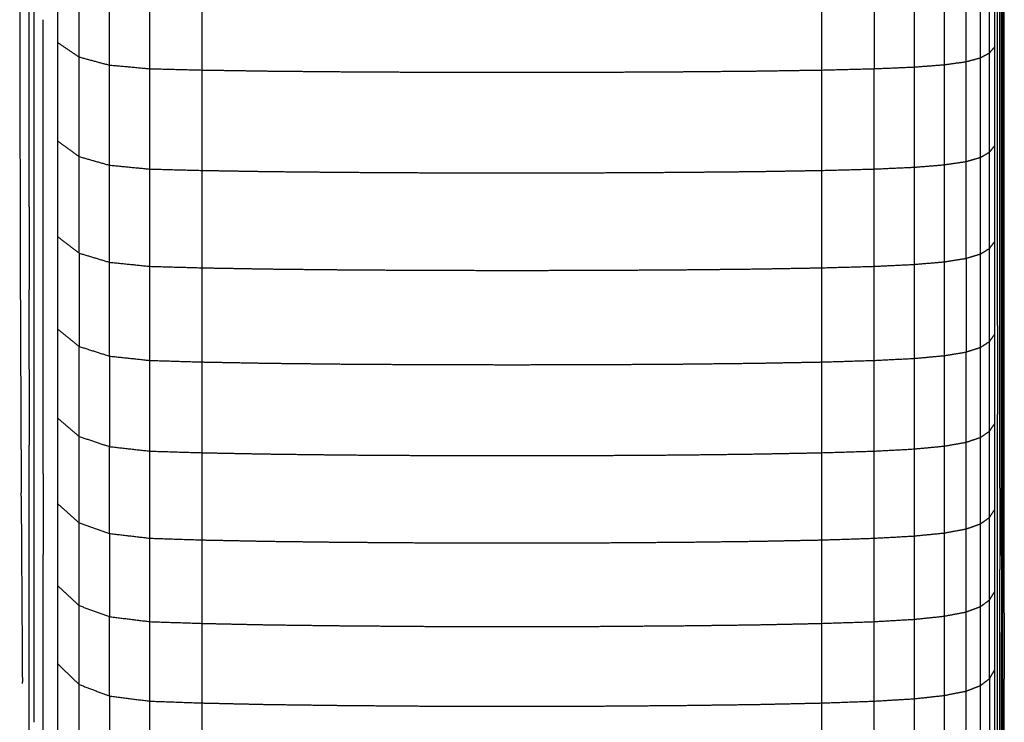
# Model space of a CAD drawing. Header units: millimetres. Extents: x 0 to 20, y 0 to 45.7.
# Tile 37 of 77: x 17.6 to 19.5, y 2.6 to 3.9. Entities that reach past the tile are written whole.
import ezdxf

# ---------------------------------------------------------------- set-up
doc = ezdxf.new("R2010")
doc.units = ezdxf.units.MM
doc.header["$MEASUREMENT"] = 0
doc.layers.add('Make2D$visible$lines', color=7, linetype='Continuous', true_color=0x000000)

msp = doc.modelspace()

# ---------------------------------------------------------------- linework, layer by layer
at = {"layer": 'Make2D$visible$lines'}
for points in [[(19.5201, 3.9064), (19.5201, 4.0015), (19.5201, 4.0966)], [(19.5169, 3.8872), (19.5169, 3.983), (19.5169, 4.0787)], [(17.6669, 3.885), (17.6669, 3.9724), (17.6669, 4.0597)], [(17.7213, 3.8645), (17.7213, 3.9611), (17.7213, 4.0576)], [(19.5126, 3.8705), (19.5126, 3.9668), (19.5126, 4.0632)], [(19.4973, 3.8449), (19.4973, 3.9422), (19.4973, 4.0394)], [(19.5071, 3.8565), (19.5071, 3.9533), (19.5071, 4.0501)], [(17.7623, 3.837), (17.7623, 3.9345), (17.7623, 4.032)], [(17.8197, 3.8217), (17.8197, 3.9198), (17.8197, 4.0178)], [(19.4117, 3.8225), (19.4117, 3.9205), (19.4117, 4.0185)], [(19.4526, 3.8282), (19.4526, 3.926), (19.4526, 4.0238)], [(19.4801, 3.8356), (19.4801, 3.9332), (19.4801, 4.0307)], [(19.5254, 3.8493), (19.5254, 3.9378), (19.5254, 4.0263)], [(17.8967, 3.8148), (17.8967, 3.9131), (17.8967, 4.0114)], [(17.9963, 3.8123), (17.9963, 3.9107), (17.9963, 4.0091)], [(19.1777, 3.8123), (19.1777, 3.9107), (19.1777, 4.0091)], [(19.2772, 4.0114), (19.2772, 3.9131), (19.2772, 3.8148)], [(19.3542, 3.8181), (19.3542, 3.9162), (19.3542, 4.0144)], [(17.6488, 3.9767), (17.649, 3.8605), (17.6491, 3.7443)], [(17.6767, 3.7914), (17.6767, 3.8817), (17.6767, 3.9719)], [(19.5224, 3.744), (19.5224, 3.8358), (19.5224, 3.9276)], [(17.6938, 3.7233), (17.6938, 3.8157), (17.6938, 3.9082)], [(19.5201, 3.7214), (19.5201, 3.8139), (19.5201, 3.9064)], [(17.6669, 3.7156), (17.6669, 3.8003), (17.6669, 3.885)], [(19.5169, 3.7009), (19.5169, 3.7941), (19.5169, 3.8872)], [(19.5126, 3.683), (19.5126, 3.7767), (19.5126, 3.8705)], [(17.7213, 3.8645), (17.7418, 3.8507), (17.7623, 3.837)], [(17.7213, 3.6767), (17.7213, 3.7706), (17.7213, 3.8645)], [(19.4973, 3.8449), (19.5022, 3.8507), (19.5071, 3.8565)], [(19.5071, 3.6681), (19.5071, 3.7623), (19.5071, 3.8565)], [(19.5254, 3.6777), (19.5254, 3.7635), (19.5254, 3.8493)], [(17.7623, 3.837), (17.791, 3.8293), (17.8197, 3.8217)], [(17.7623, 3.6473), (17.7623, 3.7421), (17.7623, 3.837)], [(19.4526, 3.8282), (19.4664, 3.8319), (19.4801, 3.8356)], [(19.4801, 3.8356), (19.4887, 3.8403), (19.4973, 3.8449)], [(19.4801, 3.6458), (19.4801, 3.7407), (19.4801, 3.8356)], [(19.4973, 3.6558), (19.4973, 3.7504), (19.4973, 3.8449)], [(17.8197, 3.631), (17.8197, 3.7263), (17.8197, 3.8217)], [(17.8197, 3.8217), (17.8582, 3.8183), (17.8967, 3.8148)], [(17.8967, 3.6236), (17.8967, 3.7192), (17.8967, 3.8148)], [(17.8967, 3.8148), (17.9465, 3.8136), (17.9963, 3.8123)], [(17.9963, 3.621), (17.9963, 3.7167), (17.9963, 3.8123)], [(17.9963, 3.8123), (18.0589, 3.8114), (18.1215, 3.8104)], [(18.1215, 3.8104), (18.1938, 3.8097), (18.266, 3.8091)], [(18.908, 3.8091), (18.9802, 3.8097), (19.0524, 3.8104)], [(19.0524, 3.8104), (19.115, 3.8114), (19.1777, 3.8123)], [(19.1777, 3.8123), (19.2274, 3.8136), (19.2772, 3.8148)], [(19.1777, 3.621), (19.1777, 3.7167), (19.1777, 3.8123)], [(19.2772, 3.8148), (19.3157, 3.8164), (19.3542, 3.8181)], [(19.2772, 3.6236), (19.2772, 3.7192), (19.2772, 3.8148)], [(19.3542, 3.8181), (19.3829, 3.8203), (19.4117, 3.8225)], [(19.3542, 3.6271), (19.3542, 3.7226), (19.3542, 3.8181)], [(19.4117, 3.8225), (19.4321, 3.8253), (19.4526, 3.8282)], [(19.4117, 3.6318), (19.4117, 3.7271), (19.4117, 3.8225)], [(19.4526, 3.6379), (19.4526, 3.7331), (19.4526, 3.8282)], [(17.6767, 3.6162), (17.6767, 3.7038), (17.6767, 3.7914)], [(18.266, 3.8091), (18.3446, 3.8087), (18.4233, 3.8082)], [(18.4233, 3.8082), (18.5051, 3.8081), (18.587, 3.808)], [(18.587, 3.808), (18.6688, 3.8081), (18.7507, 3.8082)], [(18.7507, 3.8082), (18.8293, 3.8087), (18.908, 3.8091)], [(17.6491, 3.7443), (17.6496, 3.5693), (17.65, 3.3943)], [(19.5224, 3.566), (19.5224, 3.655), (19.5224, 3.744)], [(17.6938, 3.544), (17.6938, 3.6336), (17.6938, 3.7233)], [(19.5201, 3.5419), (19.5201, 3.6316), (19.5201, 3.7214)], [(17.6669, 3.5518), (17.6669, 3.6337), (17.6669, 3.7156)], [(19.5169, 3.5202), (19.5169, 3.6106), (19.5169, 3.7009)], [(19.5126, 3.5012), (19.5126, 3.5921), (19.5126, 3.683)], [(17.7213, 3.6767), (17.7418, 3.662), (17.7623, 3.6473)], [(17.7213, 3.4945), (17.7213, 3.5856), (17.7213, 3.6767)], [(19.4973, 3.6558), (19.5022, 3.6619), (19.5071, 3.6681)], [(19.5071, 3.4854), (19.5071, 3.5767), (19.5071, 3.6681)], [(19.5254, 3.5118), (19.5254, 3.5948), (19.5254, 3.6777)], [(17.7623, 3.4633), (17.7623, 3.5553), (17.7623, 3.6473)], [(17.7623, 3.6473), (17.791, 3.6391), (17.8197, 3.631)], [(19.4526, 3.6379), (19.4664, 3.6419), (19.4801, 3.6458)], [(19.4801, 3.6458), (19.4887, 3.6508), (19.4973, 3.6558)], [(19.4801, 3.4618), (19.4801, 3.5538), (19.4801, 3.6458)], [(19.4973, 3.4723), (19.4973, 3.564), (19.4973, 3.6558)], [(17.8197, 3.631), (17.8582, 3.6273), (17.8967, 3.6236)], [(17.8197, 3.446), (17.8197, 3.5385), (17.8197, 3.631)], [(17.8967, 3.4382), (17.8967, 3.5309), (17.8967, 3.6236)], [(17.8967, 3.6236), (17.9465, 3.6223), (17.9963, 3.621)], [(19.1777, 3.621), (19.2274, 3.6223), (19.2772, 3.6236)], [(19.2772, 3.6236), (19.3157, 3.6254), (19.3542, 3.6271)], [(19.2772, 3.4382), (19.2772, 3.5309), (19.2772, 3.6236)], [(19.3542, 3.6271), (19.3829, 3.6294), (19.4117, 3.6318)], [(19.3542, 3.4419), (19.3542, 3.5345), (19.3542, 3.6271)], [(19.4117, 3.6318), (19.4321, 3.6349), (19.4526, 3.6379)], [(19.4117, 3.4468), (19.4117, 3.5393), (19.4117, 3.6318)], [(19.4526, 3.4534), (19.4526, 3.5456), (19.4526, 3.6379)], [(17.6767, 3.4469), (17.6767, 3.5315), (17.6767, 3.6162)], [(17.9963, 3.621), (18.0589, 3.62), (18.1215, 3.6189)], [(17.9963, 3.4354), (17.9963, 3.5282), (17.9963, 3.621)], [(18.1215, 3.6189), (18.1938, 3.6182), (18.266, 3.6175)], [(18.266, 3.6175), (18.3446, 3.617), (18.4233, 3.6166)], [(18.4233, 3.6166), (18.5051, 3.6165), (18.587, 3.6163)], [(18.587, 3.6163), (18.6688, 3.6165), (18.7507, 3.6166)], [(18.7507, 3.6166), (18.8293, 3.617), (18.908, 3.6175)], [(18.908, 3.6175), (18.9802, 3.6182), (19.0524, 3.6189)], [(19.0524, 3.6189), (19.115, 3.62), (19.1777, 3.621)], [(19.1777, 3.4354), (19.1777, 3.5282), (19.1777, 3.621)], [(19.5224, 3.3938), (19.5224, 3.4799), (19.5224, 3.566)], [(17.6669, 3.5518), (17.6669, 3.4729), (17.6669, 3.394)], [(17.6938, 3.3706), (17.6938, 3.4573), (17.6938, 3.544)], [(19.5201, 3.3684), (19.5201, 3.4552), (19.5201, 3.5419)], [(19.5169, 3.3455), (19.5169, 3.4329), (19.5169, 3.5202)], [(19.5254, 3.3519), (19.5254, 3.4319), (19.5254, 3.5118)], [(17.7213, 3.4945), (17.7418, 3.4789), (17.7623, 3.4633)], [(17.7213, 3.3183), (17.7213, 3.4064), (17.7213, 3.4945)], [(19.5126, 3.3255), (19.5126, 3.4133), (19.5126, 3.5012)], [(19.4801, 3.4618), (19.4887, 3.467), (19.4973, 3.4723)], [(19.4973, 3.4723), (19.5022, 3.4788), (19.5071, 3.4854)], [(19.4973, 3.2949), (19.4973, 3.3836), (19.4973, 3.4723)], [(19.5071, 3.3087), (19.5071, 3.397), (19.5071, 3.4854)], [(17.7623, 3.4633), (17.791, 3.4546), (17.8197, 3.446)], [(17.7623, 3.4633), (17.7623, 3.3743), (17.7623, 3.2854)], [(19.4117, 3.4468), (19.4321, 3.4501), (19.4526, 3.4534)], [(19.4526, 3.4534), (19.4664, 3.4576), (19.4801, 3.4618)], [(19.4526, 3.4534), (19.4526, 3.3641), (19.4526, 3.2749)], [(19.4801, 3.2838), (19.4801, 3.3728), (19.4801, 3.4618)], [(17.6767, 3.2837), (17.6767, 3.3653), (17.6767, 3.4469)], [(17.8197, 3.2671), (17.8197, 3.3566), (17.8197, 3.446)], [(17.8197, 3.446), (17.8582, 3.4421), (17.8967, 3.4382)], [(17.8967, 3.2589), (17.8967, 3.3485), (17.8967, 3.4382)], [(17.8967, 3.4382), (17.9465, 3.4368), (17.9963, 3.4354)], [(17.9963, 3.2559), (17.9963, 3.3457), (17.9963, 3.4354)], [(17.9963, 3.4354), (18.0589, 3.4343), (18.1215, 3.4332)], [(19.0524, 3.4332), (19.115, 3.4343), (19.1777, 3.4354)], [(19.1777, 3.4354), (19.2274, 3.4368), (19.2772, 3.4382)], [(19.1777, 3.2559), (19.1777, 3.3457), (19.1777, 3.4354)], [(19.2772, 3.4382), (19.3157, 3.44), (19.3542, 3.4419)], [(19.2772, 3.2589), (19.2772, 3.3485), (19.2772, 3.4382)], [(19.3542, 3.4419), (19.3829, 3.4444), (19.4117, 3.4468)], [(19.3542, 3.2628), (19.3542, 3.3523), (19.3542, 3.4419)], [(19.4117, 3.268), (19.4117, 3.3574), (19.4117, 3.4468)], [(18.1215, 3.4332), (18.1938, 3.4324), (18.266, 3.4317)], [(18.266, 3.4317), (18.3446, 3.4312), (18.4233, 3.4307)], [(18.4233, 3.4307), (18.5051, 3.4306), (18.587, 3.4304)], [(18.587, 3.4304), (18.6688, 3.4306), (18.7507, 3.4307)], [(18.7507, 3.4307), (18.8293, 3.4312), (18.908, 3.4317)], [(18.908, 3.4317), (18.9802, 3.4324), (19.0524, 3.4332)], [(17.65, 3.3943), (17.65, 3.3863), (17.65, 3.3782)], [(17.6669, 3.2423), (17.6669, 3.3182), (17.6669, 3.394)], [(19.5224, 3.2279), (19.5224, 3.3109), (19.5224, 3.3938)], [(17.65, 3.3774), (17.6508, 3.1984), (17.6516, 3.0194)], [(17.6938, 3.2035), (17.6938, 3.287), (17.6938, 3.3706)], [(19.5201, 3.2012), (19.5201, 3.2848), (19.5201, 3.3684)], [(19.5169, 3.1771), (19.5169, 3.2613), (19.5169, 3.3455)], [(19.5254, 3.1983), (19.5254, 3.2751), (19.5254, 3.3519)], [(19.5126, 3.3255), (19.5126, 3.2408), (19.5126, 3.1561)], [(17.7213, 3.3183), (17.7418, 3.3019), (17.7623, 3.2854)], [(17.7213, 3.1486), (17.7213, 3.2334), (17.7213, 3.3183)], [(19.4973, 3.2949), (19.5022, 3.3018), (19.5071, 3.3087)], [(19.5071, 3.1385), (19.5071, 3.2236), (19.5071, 3.3087)], [(17.7623, 3.2854), (17.791, 3.2763), (17.8197, 3.2671)], [(17.7623, 3.1139), (17.7623, 3.1997), (17.7623, 3.2854)], [(19.4801, 3.2838), (19.4887, 3.2893), (19.4973, 3.2949)], [(19.4973, 3.124), (19.4973, 3.2094), (19.4973, 3.2949)], [(17.6767, 3.1269), (17.6767, 3.2053), (17.6767, 3.2837)], [(17.8197, 3.2671), (17.8582, 3.263), (17.8967, 3.2589)], [(17.8197, 3.2671), (17.8197, 3.1809), (17.8197, 3.0948)], [(19.3542, 3.2628), (19.3829, 3.2654), (19.4117, 3.268)], [(19.4117, 3.268), (19.4321, 3.2715), (19.4526, 3.2749)], [(19.4117, 3.0957), (19.4117, 3.1819), (19.4117, 3.268)], [(19.4526, 3.2749), (19.4664, 3.2793), (19.4801, 3.2838)], [(19.4526, 3.1029), (19.4526, 3.1889), (19.4526, 3.2749)], [(19.4801, 3.1122), (19.4801, 3.198), (19.4801, 3.2838)], [(17.8967, 3.0861), (17.8967, 3.1725), (17.8967, 3.2589)], [(17.8967, 3.2589), (17.9465, 3.2574), (17.9963, 3.2559)], [(17.9963, 3.2559), (18.0589, 3.2548), (18.1215, 3.2536)], [(17.9963, 3.083), (17.9963, 3.1694), (17.9963, 3.2559)], [(18.1215, 3.2536), (18.1938, 3.2528), (18.266, 3.252)], [(18.266, 3.252), (18.3446, 3.2515), (18.4233, 3.251)], [(18.4233, 3.251), (18.5051, 3.2509), (18.587, 3.2507)], [(18.587, 3.2507), (18.6688, 3.2509), (18.7507, 3.251)], [(18.7507, 3.251), (18.8293, 3.2515), (18.908, 3.252)], [(18.908, 3.252), (18.9802, 3.2528), (19.0524, 3.2536)], [(19.0524, 3.2536), (19.115, 3.2548), (19.1777, 3.2559)], [(19.1777, 3.2559), (19.2274, 3.2574), (19.2772, 3.2589)], [(19.1777, 3.083), (19.1777, 3.1694), (19.1777, 3.2559)], [(19.2772, 3.2589), (19.3157, 3.2608), (19.3542, 3.2628)], [(19.2772, 3.0861), (19.2772, 3.1725), (19.2772, 3.2589)], [(19.3542, 3.0902), (19.3542, 3.1765), (19.3542, 3.2628)], [(17.6669, 3.2423), (17.6669, 3.1697), (17.6669, 3.0972)], [(19.5224, 3.0685), (19.5224, 3.1482), (19.5224, 3.2279)], [(17.6938, 3.043), (17.6938, 3.1232), (17.6938, 3.2035)], [(19.5201, 3.0406), (19.5201, 3.1209), (19.5201, 3.2012)], [(19.5254, 3.0513), (19.5254, 3.1248), (19.5254, 3.1983)], [(19.5169, 3.0154), (19.5169, 3.0962), (19.5169, 3.1771)], [(19.5126, 2.9933), (19.5126, 3.0747), (19.5126, 3.1561)], [(17.7213, 2.9855), (17.7213, 3.067), (17.7213, 3.1486)], [(17.7213, 3.1486), (17.7418, 3.1312), (17.7623, 3.1139)], [(19.4973, 3.124), (19.5022, 3.1312), (19.5071, 3.1384)], [(19.5071, 2.9749), (19.5071, 3.0567), (19.5071, 3.1384)], [(17.6767, 2.9768), (17.6767, 3.0518), (17.6767, 3.1269)], [(19.4801, 3.1122), (19.4887, 3.1181), (19.4973, 3.124)], [(19.4973, 2.9597), (19.4973, 3.0418), (19.4973, 3.124)], [(17.6669, 2.9587), (17.6669, 3.0279), (17.6669, 3.0971)], [(17.7623, 3.1139), (17.791, 3.1043), (17.8197, 3.0947)], [(17.7623, 2.9492), (17.7623, 3.0316), (17.7623, 3.1139)], [(19.4117, 3.0957), (19.4321, 3.0993), (19.4526, 3.1029)], [(19.4526, 3.1029), (19.4664, 3.1076), (19.4801, 3.1122)], [(19.4526, 2.9377), (19.4526, 3.0203), (19.4526, 3.1029)], [(19.4801, 2.9475), (19.4801, 3.0298), (19.4801, 3.1122)], [(17.8197, 2.9292), (17.8197, 3.012), (17.8197, 3.0947)], [(17.8197, 3.0947), (17.8582, 3.0904), (17.8967, 3.0861)], [(17.8967, 2.9201), (17.8967, 3.0031), (17.8967, 3.0861)], [(17.8967, 3.0861), (17.9465, 3.0845), (17.9963, 3.083)], [(17.9963, 2.9168), (17.9963, 2.9999), (17.9963, 3.083)], [(17.9963, 3.083), (18.0589, 3.0818), (18.1215, 3.0806)], [(18.1215, 3.0806), (18.1938, 3.0797), (18.266, 3.0788)], [(18.266, 3.0788), (18.3446, 3.0783), (18.4233, 3.0778)], [(18.4233, 3.0778), (18.5051, 3.0776), (18.587, 3.0775)], [(18.587, 3.0775), (18.6688, 3.0776), (18.7507, 3.0778)], [(18.7507, 3.0778), (18.8293, 3.0783), (18.908, 3.0788)], [(18.908, 3.0788), (18.9802, 3.0797), (19.0524, 3.0806)], [(19.0524, 3.0806), (19.115, 3.0818), (19.1777, 3.083)], [(19.1777, 3.083), (19.2274, 3.0845), (19.2772, 3.0861)], [(19.1777, 2.9168), (19.1777, 2.9999), (19.1777, 3.083)], [(19.2772, 3.0861), (19.3157, 3.0881), (19.3542, 3.0902)], [(19.2772, 2.9201), (19.2772, 3.0031), (19.2772, 3.0861)], [(19.3542, 3.0902), (19.3829, 3.0929), (19.4117, 3.0957)], [(19.3542, 2.9244), (19.3542, 3.0073), (19.3542, 3.0902)], [(19.4117, 2.9301), (19.4117, 3.0129), (19.4117, 3.0957)], [(19.5224, 2.9159), (19.5224, 2.9922), (19.5224, 3.0685)], [(17.6938, 3.043), (17.6938, 2.9661), (17.6938, 2.8893)], [(19.5201, 2.8868), (19.5201, 2.9637), (19.5201, 3.0406)], [(19.5254, 2.911), (19.5254, 2.9812), (19.5254, 3.0513)], [(17.6515, 3.0194), (17.6515, 3.013), (17.6516, 3.0065)], [(17.6516, 3.0005), (17.6516, 3.0035), (17.6516, 3.0065)], [(19.5169, 3.0154), (19.5169, 2.9379), (19.5169, 2.8605)], [(17.6516, 3.0005), (17.6527, 2.8235), (17.6539, 2.6466)], [(17.7213, 2.8293), (17.7213, 2.9074), (17.7213, 2.9855)], [(17.7213, 2.9855), (17.7418, 2.9674), (17.7623, 2.9492)], [(19.5126, 2.8375), (19.5126, 2.9154), (19.5126, 2.9933)], [(17.6767, 2.8336), (17.6767, 2.9052), (17.6767, 2.9768)], [(19.4973, 2.9597), (19.5022, 2.9673), (19.5071, 2.9749)], [(19.5071, 2.8183), (19.5071, 2.8966), (19.5071, 2.9749)], [(17.6669, 2.8272), (17.6669, 2.893), (17.6669, 2.9587)], [(17.7623, 2.7916), (17.7623, 2.8704), (17.7623, 2.9492)], [(17.7623, 2.9492), (17.791, 2.9392), (17.8197, 2.9291)], [(19.4526, 2.9377), (19.4664, 2.9426), (19.4801, 2.9474)], [(19.4801, 2.9474), (19.4887, 2.9536), (19.4973, 2.9597)], [(19.4801, 2.7897), (19.4801, 2.8686), (19.4801, 2.9474)], [(19.4973, 2.8025), (19.4973, 2.8811), (19.4973, 2.9597)], [(17.8197, 2.9291), (17.8197, 2.8499), (17.8197, 2.7706)], [(17.8197, 2.9291), (17.8582, 2.9246), (17.8967, 2.9201)], [(19.3542, 2.9244), (19.3829, 2.9273), (19.4117, 2.9301)], [(19.4117, 2.9301), (19.4321, 2.9339), (19.4526, 2.9377)], [(19.4117, 2.7716), (19.4117, 2.8509), (19.4117, 2.9301)], [(19.4526, 2.7795), (19.4526, 2.8586), (19.4526, 2.9377)], [(17.8967, 2.7611), (17.8967, 2.8406), (17.8967, 2.9201)], [(17.8967, 2.9201), (17.9465, 2.9184), (17.9963, 2.9168)], [(17.9963, 2.7578), (17.9963, 2.8373), (17.9963, 2.9168)], [(17.9963, 2.9168), (18.0589, 2.9156), (18.1215, 2.9143)], [(18.1215, 2.9143), (18.1938, 2.9134), (18.266, 2.9125)], [(18.266, 2.9125), (18.3446, 2.912), (18.4233, 2.9114)], [(18.4233, 2.9114), (18.5051, 2.9112), (18.587, 2.9111)], [(18.587, 2.9111), (18.6688, 2.9112), (18.7507, 2.9114)], [(18.7507, 2.9114), (18.8293, 2.912), (18.908, 2.9125)], [(18.908, 2.9125), (18.9802, 2.9134), (19.0524, 2.9143)], [(19.0524, 2.9143), (19.115, 2.9156), (19.1777, 2.9168)], [(19.1777, 2.9168), (19.2274, 2.9184), (19.2772, 2.9201)], [(19.1777, 2.7578), (19.1777, 2.8373), (19.1777, 2.9168)], [(19.2772, 2.9201), (19.3157, 2.9222), (19.3542, 2.9244)], [(19.2772, 2.7611), (19.2772, 2.8406), (19.2772, 2.9201)], [(19.3542, 2.7656), (19.3542, 2.845), (19.3542, 2.9244)], [(19.5224, 2.7704), (19.5224, 2.8432), (19.5224, 2.9159)], [(19.5254, 2.7779), (19.5254, 2.8445), (19.5254, 2.911)], [(17.6938, 2.7427), (17.6938, 2.816), (17.6938, 2.8893)], [(19.5201, 2.8868), (19.5201, 2.8135), (19.5201, 2.7401)], [(19.5169, 2.7128), (19.5169, 2.7867), (19.5169, 2.8605)], [(19.5126, 2.6889), (19.5126, 2.7632), (19.5126, 2.8375)], [(17.6669, 2.703), (17.6669, 2.7651), (17.6669, 2.8272)], [(17.6767, 2.6977), (17.6767, 2.7656), (17.6767, 2.8336)], [(17.7213, 2.6804), (17.7213, 2.7549), (17.7213, 2.8293)], [(17.7213, 2.8293), (17.7418, 2.8104), (17.7623, 2.7916)], [(19.4973, 2.8025), (19.5022, 2.8104), (19.5071, 2.8183)], [(19.5071, 2.669), (19.5071, 2.7436), (19.5071, 2.8183)], [(19.4801, 2.7897), (19.4887, 2.7961), (19.4973, 2.8025)], [(19.4973, 2.6525), (19.4973, 2.7275), (19.4973, 2.8025)], [(17.7623, 2.7916), (17.791, 2.7811), (17.8197, 2.7706)], [(17.7623, 2.6412), (17.7623, 2.7164), (17.7623, 2.7916)], [(19.4117, 2.7716), (19.4321, 2.7756), (19.4526, 2.7795)], [(19.4526, 2.7795), (19.4664, 2.7846), (19.4801, 2.7897)], [(19.4526, 2.6287), (19.4526, 2.7041), (19.4526, 2.7795)], [(19.4801, 2.6392), (19.4801, 2.7145), (19.4801, 2.7897)], [(19.5254, 2.7779), (19.5254, 2.7149), (19.5254, 2.652)], [(17.8197, 2.7706), (17.8582, 2.7659), (17.8967, 2.7611)], [(17.8197, 2.6194), (17.8197, 2.695), (17.8197, 2.7706)], [(17.8967, 2.6096), (17.8967, 2.6854), (17.8967, 2.7611)], [(17.8967, 2.7611), (17.9465, 2.7594), (17.9963, 2.7578)], [(19.1777, 2.7578), (19.2274, 2.7594), (19.2772, 2.7611)], [(19.2772, 2.7611), (19.3157, 2.7634), (19.3542, 2.7656)], [(19.2772, 2.6096), (19.2772, 2.6854), (19.2772, 2.7611)], [(19.3542, 2.7656), (19.3829, 2.7686), (19.4117, 2.7716)], [(19.3542, 2.6142), (19.3542, 2.6899), (19.3542, 2.7656)], [(19.4117, 2.6205), (19.4117, 2.6961), (19.4117, 2.7716)], [(19.5224, 2.6322), (19.5224, 2.7013), (19.5224, 2.7704)], [(17.6938, 2.6035), (17.6938, 2.6731), (17.6938, 2.7427)], [(17.9963, 2.6061), (17.9963, 2.6819), (17.9963, 2.7578)], [(17.9963, 2.7578), (18.0589, 2.7564), (18.1215, 2.7551)], [(18.1215, 2.7551), (18.1938, 2.7542), (18.266, 2.7533)], [(18.266, 2.7533), (18.3446, 2.7527), (18.4233, 2.7521)], [(18.4233, 2.7521), (18.5051, 2.7519), (18.587, 2.7518)], [(18.587, 2.7518), (18.6688, 2.7519), (18.7507, 2.7521)], [(18.7507, 2.7521), (18.8293, 2.7527), (18.908, 2.7533)], [(18.908, 2.7533), (18.9802, 2.7542), (19.0524, 2.7551)], [(19.0524, 2.7551), (19.115, 2.7564), (19.1777, 2.7578)], [(19.1777, 2.6061), (19.1777, 2.6819), (19.1777, 2.7578)], [(19.5201, 2.6009), (19.5201, 2.6705), (19.5201, 2.7401)], [(17.6669, 2.5863), (17.6669, 2.6446), (17.6669, 2.703)], [(19.5169, 2.5726), (19.5169, 2.6427), (19.5169, 2.7128)], [(17.6767, 2.5692), (17.6767, 2.6335), (17.6767, 2.6977)], [(19.5126, 2.5478), (19.5126, 2.6184), (19.5126, 2.6889)], [(17.7213, 2.6804), (17.7418, 2.6608), (17.7623, 2.6412)], [(17.7213, 2.539), (17.7213, 2.6097), (17.7213, 2.6804)], [(19.4973, 2.6525), (19.5022, 2.6608), (19.5071, 2.669)], [(19.5071, 2.5272), (19.5071, 2.5981), (19.5071, 2.669)], [(17.6539, 2.6433), (17.6539, 2.6449), (17.6539, 2.6466)], [(19.4801, 2.6392), (19.4887, 2.6459), (19.4973, 2.6525)], [(19.4973, 2.6525), (19.4973, 2.5813), (19.4973, 2.5101)], [(19.5254, 2.5338), (19.5254, 2.5929), (19.5254, 2.652)], [(17.7623, 2.6412), (17.791, 2.6303), (17.8197, 2.6194)], [(17.7623, 2.4984), (17.7623, 2.5698), (17.7623, 2.6412)], [(19.4117, 2.6205), (19.4321, 2.6246), (19.4526, 2.6287)], [(19.4526, 2.6287), (19.4664, 2.634), (19.4801, 2.6392)], [(19.4526, 2.4855), (19.4526, 2.5571), (19.4526, 2.6287)], [(19.4801, 2.4964), (19.4801, 2.5678), (19.4801, 2.6392)], [(19.5224, 2.5016), (19.5224, 2.5669), (19.5224, 2.6322)], [(17.8197, 2.6194), (17.8582, 2.6145), (17.8967, 2.6096)], [(17.8197, 2.6194), (17.8197, 2.5476), (17.8197, 2.4758)], [(17.8967, 2.4656), (17.8967, 2.5376), (17.8967, 2.6096)], [(17.8967, 2.6096), (17.9465, 2.6078), (17.9963, 2.6061)], [(19.1777, 2.6061), (19.2274, 2.6078), (19.2772, 2.6096)], [(19.2772, 2.6096), (19.3157, 2.6119), (19.3542, 2.6142)], [(19.2772, 2.4656), (19.2772, 2.5376), (19.2772, 2.6096)], [(19.3542, 2.6142), (19.3829, 2.6174), (19.4117, 2.6205)], [(19.3542, 2.4705), (19.3542, 2.5424), (19.3542, 2.6142)], [(19.4117, 2.477), (19.4117, 2.5487), (19.4117, 2.6205)], [(17.6938, 2.472), (17.6938, 2.5378), (17.6938, 2.6035)], [(17.9963, 2.462), (17.9963, 2.534), (17.9963, 2.6061)], [(17.9963, 2.6061), (18.0589, 2.6047), (18.1215, 2.6033)], [(18.1215, 2.6033), (18.1938, 2.6024), (18.266, 2.6014)], [(18.266, 2.6014), (18.3446, 2.6008), (18.4233, 2.6002)], [(18.4233, 2.6002), (18.5051, 2.6), (18.587, 2.5998)], [(18.587, 2.5998), (18.6688, 2.6), (18.7507, 2.6002)], [(18.7507, 2.6002), (18.8293, 2.6008), (18.908, 2.6014)], [(18.908, 2.6014), (18.9802, 2.6024), (19.0524, 2.6033)], [(19.0524, 2.6033), (19.115, 2.6047), (19.1777, 2.6061)], [(19.1777, 2.462), (19.1777, 2.534), (19.1777, 2.6061)], [(19.5201, 2.4693), (19.5201, 2.5351), (19.5201, 2.6009)], [(17.6669, 2.4773), (17.6669, 2.5318), (17.6669, 2.5863)], [(19.5169, 2.4401), (19.5169, 2.5063), (19.5169, 2.5726)]]:
    msp.add_open_spline(points, degree=2, dxfattribs=at)

doc.saveas('drawing.dxf')
